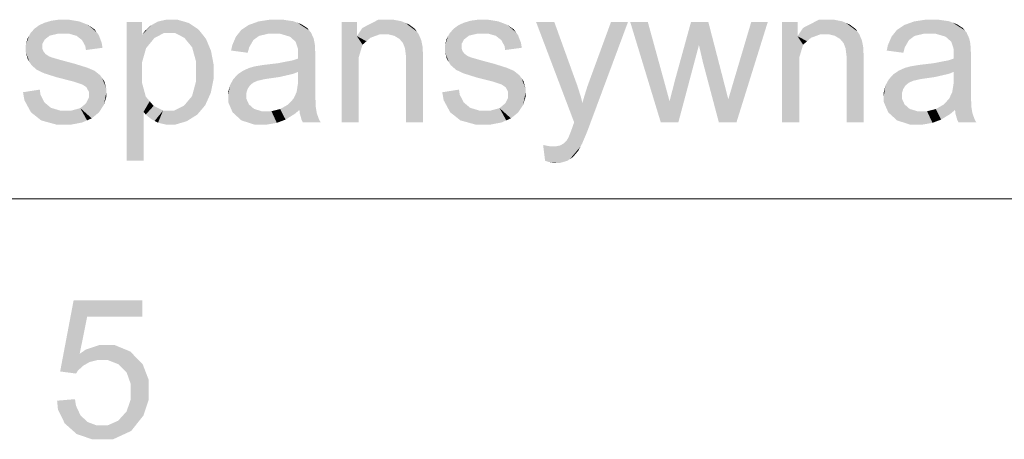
# Model space of a CAD drawing. Header units: millimetres. Extents: x 1814 to 94182, y 11562 to 49454.
# Tile 122 of 256: x 12396 to 12451, y 25751 to 25774. Entities that reach past the tile are written whole.
import ezdxf

# ---------------------------------------------------------------- set-up
doc = ezdxf.new("R2010")
doc.units = ezdxf.units.MM
doc.linetypes.add('XKITLINE00', pattern=[0])
doc.layers.add('LinkedObject', color=1, linetype='Continuous', lineweight=0)

msp = doc.modelspace()

# ---------------------------------------------------------------- hatches: boundary and pattern name
at = {"layer": 'LinkedObject'}
for points in [[(12398.259, 25773.979), (12398.629, 25773.258), (12398.068, 25773.922)], [(12398.667, 25774.035), (12398.629, 25773.258), (12398.259, 25773.979)], [(12398.885, 25774.035), (12398.629, 25773.258), (12398.667, 25774.035)], [(12398.629, 25773.258), (12398.885, 25774.035), (12398.955, 25773.258)], [(12398.885, 25774.035), (12399.231, 25773.258), (12398.955, 25773.258)], [(12399.79, 25773.941), (12398.885, 25774.035), (12399.214, 25774.035)], [(12400.038, 25773.846), (12398.885, 25774.035), (12399.79, 25773.941)], [(12399.657, 25773.137), (12398.885, 25774.035), (12400.038, 25773.846)], [(12399.231, 25773.258), (12398.885, 25774.035), (12399.657, 25773.137)], [(12404.633, 25774.035), (12404.813, 25773.296), (12404.17, 25773.929)], [(12404.906, 25774.035), (12404.813, 25773.296), (12404.633, 25774.035)], [(12404.906, 25774.035), (12405.116, 25773.296), (12404.813, 25773.296)], [(12405.891, 25773.851), (12404.906, 25774.035), (12405.262, 25774.035)], [(12406.164, 25773.668), (12404.906, 25774.035), (12405.891, 25773.851)], [(12405.639, 25773.031), (12404.906, 25774.035), (12406.164, 25773.668)], [(12405.116, 25773.296), (12404.906, 25774.035), (12405.639, 25773.031)], [(12410.398, 25774.035), (12409.492, 25773.838), (12409.766, 25773.937)], [(12410.286, 25773.25), (12409.492, 25773.838), (12410.398, 25774.035)], [(12410.286, 25773.25), (12410.398, 25774.035), (12410.619, 25773.25)], [(12410.619, 25773.25), (12410.398, 25774.035), (12410.976, 25773.25)], [(12410.758, 25774.035), (12410.976, 25773.25), (12410.398, 25774.035)], [(12411.695, 25773.951), (12410.758, 25774.035), (12411.115, 25774.035)], [(12411.919, 25773.867), (12410.758, 25774.035), (12411.695, 25773.951)], [(12411.513, 25773.09), (12410.758, 25774.035), (12411.919, 25773.867)], [(12410.976, 25773.25), (12410.758, 25774.035), (12411.513, 25773.09)], [(12416.426, 25774.035), (12415.234, 25773.119), (12415.541, 25773.577)], [(12417.005, 25774.035), (12415.234, 25773.119), (12416.426, 25774.035)], [(12416.502, 25773.219), (12415.234, 25773.119), (12417.005, 25774.035)], [(12416.502, 25773.219), (12417.005, 25774.035), (12416.803, 25773.219)], [(12416.803, 25773.219), (12417.005, 25774.035), (12416.991, 25773.219)], [(12417.005, 25774.035), (12417.32, 25773.134), (12416.991, 25773.219)], [(12417.257, 25774.035), (12417.32, 25773.134), (12417.005, 25774.035)], [(12417.719, 25773.945), (12417.32, 25773.134), (12417.257, 25774.035)], [(12421.559, 25773.979), (12421.93, 25773.258), (12421.369, 25773.922)], [(12421.967, 25774.035), (12421.93, 25773.258), (12421.559, 25773.979)], [(12422.185, 25774.035), (12421.93, 25773.258), (12421.967, 25774.035)], [(12421.93, 25773.258), (12422.185, 25774.035), (12422.255, 25773.258)], [(12422.185, 25774.035), (12422.531, 25773.258), (12422.255, 25773.258)], [(12423.09, 25773.941), (12422.185, 25774.035), (12422.514, 25774.035)], [(12423.339, 25773.846), (12422.185, 25774.035), (12423.09, 25773.941)], [(12422.957, 25773.137), (12422.185, 25774.035), (12423.339, 25773.846)], [(12422.531, 25773.258), (12422.185, 25774.035), (12422.957, 25773.137)], [(12440.912, 25774.035), (12439.72, 25773.119), (12440.027, 25773.577)], [(12441.491, 25774.035), (12439.72, 25773.119), (12440.912, 25774.035)], [(12440.988, 25773.219), (12439.72, 25773.119), (12441.491, 25774.035)], [(12440.988, 25773.219), (12441.491, 25774.035), (12441.289, 25773.219)], [(12441.289, 25773.219), (12441.491, 25774.035), (12441.477, 25773.219)], [(12441.491, 25774.035), (12441.806, 25773.134), (12441.477, 25773.219)], [(12441.743, 25774.035), (12441.806, 25773.134), (12441.491, 25774.035)], [(12442.205, 25773.945), (12441.806, 25773.134), (12441.743, 25774.035)], [(12446.835, 25774.035), (12445.929, 25773.838), (12446.202, 25773.937)], [(12446.723, 25773.25), (12445.929, 25773.838), (12446.835, 25774.035)], [(12446.723, 25773.25), (12446.835, 25774.035), (12447.056, 25773.25)], [(12447.056, 25773.25), (12446.835, 25774.035), (12447.412, 25773.25)], [(12447.194, 25774.035), (12447.412, 25773.25), (12446.835, 25774.035)], [(12448.132, 25773.951), (12447.194, 25774.035), (12447.552, 25774.035)], [(12448.355, 25773.867), (12447.194, 25774.035), (12448.132, 25773.951)], [(12447.95, 25773.09), (12447.194, 25774.035), (12448.355, 25773.867)], [(12447.412, 25773.25), (12447.194, 25774.035), (12447.95, 25773.09)], [(12397.32, 25773.542), (12397.887, 25772.935), (12397.087, 25773.278)], [(12397.467, 25773.647), (12397.887, 25772.935), (12397.32, 25773.542)], [(12397.577, 25773.728), (12398.165, 25773.15), (12397.467, 25773.647)], [(12397.467, 25773.647), (12398.165, 25773.15), (12398.026, 25773.042)], [(12397.887, 25772.935), (12397.467, 25773.647), (12398.026, 25773.042)], [(12397.878, 25773.866), (12398.165, 25773.15), (12397.577, 25773.728)], [(12398.068, 25773.922), (12398.165, 25773.15), (12397.878, 25773.866)], [(12398.068, 25773.922), (12398.629, 25773.258), (12398.165, 25773.15)], [(12400.038, 25773.846), (12399.808, 25773.017), (12399.657, 25773.137)], [(12400.287, 25773.752), (12399.808, 25773.017), (12400.038, 25773.846)], [(12399.808, 25773.017), (12400.287, 25773.752), (12399.959, 25772.897)], [(12399.959, 25772.897), (12400.287, 25773.752), (12400.771, 25773.335)], [(12400.771, 25773.335), (12400.287, 25773.752), (12400.653, 25773.496)], [(12403.284, 25770.552), (12402.429, 25766.197), (12402.429, 25773.912)], [(12403.284, 25770.552), (12402.429, 25773.912), (12403.284, 25771.09)], [(12402.429, 25773.912), (12403.284, 25771.628), (12403.284, 25771.09)], [(12403.515, 25772.449), (12402.429, 25773.912), (12403.291, 25773.186)], [(12403.284, 25771.628), (12402.429, 25773.912), (12403.515, 25772.449)], [(12403.291, 25773.186), (12402.429, 25773.912), (12403.291, 25773.912)], [(12403.978, 25773.823), (12403.291, 25773.186), (12403.787, 25773.717)], [(12404.512, 25773.296), (12403.291, 25773.186), (12403.978, 25773.823)], [(12403.787, 25773.717), (12403.291, 25773.186), (12403.444, 25773.398)], [(12404.17, 25773.929), (12404.813, 25773.296), (12403.978, 25773.823)], [(12403.978, 25773.823), (12404.813, 25773.296), (12404.512, 25773.296)], [(12406.164, 25773.668), (12405.857, 25772.766), (12405.639, 25773.031)], [(12406.437, 25773.484), (12405.857, 25772.766), (12406.164, 25773.668)], [(12405.857, 25772.766), (12406.437, 25773.484), (12406.076, 25772.5)], [(12406.076, 25772.5), (12406.437, 25773.484), (12406.987, 25772.63)], [(12406.987, 25772.63), (12406.437, 25773.484), (12406.848, 25772.965)], [(12408.802, 25773.459), (12409.795, 25773.134), (12408.657, 25773.276)], [(12409.219, 25773.74), (12409.795, 25773.134), (12408.802, 25773.459)], [(12409.492, 25773.838), (12409.795, 25773.134), (12409.219, 25773.74)], [(12409.795, 25773.134), (12409.492, 25773.838), (12410.286, 25773.25)], [(12411.513, 25773.09), (12411.919, 25773.867), (12411.694, 25772.93)], [(12411.694, 25772.93), (12411.919, 25773.867), (12411.828, 25772.812)], [(12411.919, 25773.867), (12411.962, 25772.406), (12411.828, 25772.812)], [(12412.575, 25773.444), (12411.962, 25772.406), (12411.919, 25773.867)], [(12412.47, 25773.572), (12411.919, 25773.867), (12412.142, 25773.783)], [(12412.575, 25773.444), (12411.919, 25773.867), (12412.47, 25773.572)], [(12412.68, 25773.317), (12411.962, 25772.406), (12412.575, 25773.444)], [(12414.379, 25773.912), (12415.327, 25771.379), (12414.379, 25768.33)], [(12415.327, 25771.379), (12414.379, 25773.912), (12415.327, 25771.915)], [(12415.545, 25772.643), (12414.379, 25773.912), (12415.234, 25773.119)], [(12415.327, 25771.915), (12414.379, 25773.912), (12415.545, 25772.643)], [(12415.234, 25773.119), (12414.379, 25773.912), (12415.234, 25773.912)], [(12417.93, 25773.854), (12417.32, 25773.134), (12417.719, 25773.945)], [(12417.32, 25773.134), (12417.93, 25773.854), (12417.46, 25773.048)], [(12417.93, 25773.854), (12417.6, 25772.963), (12417.46, 25773.048)], [(12417.6, 25772.963), (12417.93, 25773.854), (12417.795, 25772.734)], [(12417.795, 25772.734), (12417.93, 25773.854), (12418.561, 25773.378)], [(12418.457, 25773.526), (12417.93, 25773.854), (12418.141, 25773.763)], [(12418.561, 25773.378), (12417.93, 25773.854), (12418.457, 25773.526)], [(12420.62, 25773.542), (12421.187, 25772.935), (12420.387, 25773.278)], [(12420.767, 25773.647), (12421.187, 25772.935), (12420.62, 25773.542)], [(12420.877, 25773.728), (12421.465, 25773.15), (12420.767, 25773.647)], [(12420.767, 25773.647), (12421.465, 25773.15), (12421.326, 25773.042)], [(12421.187, 25772.935), (12420.767, 25773.647), (12421.326, 25773.042)], [(12421.178, 25773.866), (12421.465, 25773.15), (12420.877, 25773.728)], [(12421.369, 25773.922), (12421.465, 25773.15), (12421.178, 25773.866)], [(12421.369, 25773.922), (12421.93, 25773.258), (12421.465, 25773.15)], [(12423.339, 25773.846), (12423.108, 25773.017), (12422.957, 25773.137)], [(12423.587, 25773.752), (12423.108, 25773.017), (12423.339, 25773.846)], [(12423.108, 25773.017), (12423.587, 25773.752), (12423.259, 25772.897)], [(12423.259, 25772.897), (12423.587, 25773.752), (12424.072, 25773.335)], [(12424.072, 25773.335), (12423.587, 25773.752), (12423.953, 25773.496)], [(12426.202, 25773.912), (12427.308, 25768.324), (12425.19, 25773.912)], [(12427.365, 25770.691), (12427.308, 25768.324), (12426.202, 25773.912)], [(12430.301, 25773.912), (12428.163, 25770.655), (12429.356, 25773.912)], [(12428.188, 25768.231), (12428.163, 25770.655), (12430.301, 25773.912)], [(12431.399, 25773.912), (12432.12, 25768.33), (12430.422, 25773.912)], [(12432.286, 25770.685), (12432.12, 25768.33), (12431.399, 25773.912)], [(12433.803, 25773.912), (12434.242, 25772.624), (12432.902, 25770.641)], [(12434.763, 25773.912), (12434.242, 25772.624), (12433.803, 25773.912)], [(12434.242, 25772.624), (12434.763, 25773.912), (12434.463, 25771.668)], [(12434.463, 25771.668), (12434.763, 25773.912), (12435.601, 25770.67)], [(12438.069, 25773.912), (12436.192, 25770.683), (12437.15, 25773.912)], [(12436.329, 25768.33), (12436.192, 25770.683), (12438.069, 25773.912)], [(12438.865, 25773.912), (12439.813, 25771.379), (12438.865, 25768.33)], [(12439.813, 25771.379), (12438.865, 25773.912), (12439.813, 25771.915)], [(12440.031, 25772.643), (12438.865, 25773.912), (12439.72, 25773.119)], [(12439.813, 25771.915), (12438.865, 25773.912), (12440.031, 25772.643)], [(12439.72, 25773.119), (12438.865, 25773.912), (12439.72, 25773.912)], [(12442.416, 25773.854), (12441.806, 25773.134), (12442.205, 25773.945)], [(12441.806, 25773.134), (12442.416, 25773.854), (12441.946, 25773.048)], [(12442.416, 25773.854), (12442.086, 25772.963), (12441.946, 25773.048)], [(12442.086, 25772.963), (12442.416, 25773.854), (12442.281, 25772.734)], [(12442.281, 25772.734), (12442.416, 25773.854), (12443.047, 25773.378)], [(12442.943, 25773.526), (12442.416, 25773.854), (12442.627, 25773.763)], [(12443.047, 25773.378), (12442.416, 25773.854), (12442.943, 25773.526)], [(12445.238, 25773.459), (12446.231, 25773.134), (12445.094, 25773.276)], [(12445.656, 25773.74), (12446.231, 25773.134), (12445.238, 25773.459)], [(12445.929, 25773.838), (12446.231, 25773.134), (12445.656, 25773.74)], [(12446.231, 25773.134), (12445.929, 25773.838), (12446.723, 25773.25)], [(12447.95, 25773.09), (12448.355, 25773.867), (12448.131, 25772.93)], [(12448.131, 25772.93), (12448.355, 25773.867), (12448.264, 25772.812)], [(12448.355, 25773.867), (12448.398, 25772.406), (12448.264, 25772.812)], [(12449.012, 25773.444), (12448.398, 25772.406), (12448.355, 25773.867)], [(12448.907, 25773.572), (12448.355, 25773.867), (12448.578, 25773.783)], [(12449.012, 25773.444), (12448.355, 25773.867), (12448.907, 25773.572)], [(12449.117, 25773.317), (12448.398, 25772.406), (12449.012, 25773.444)], [(12397.002, 25773.119), (12396.831, 25772.615), (12396.917, 25772.96)], [(12397.747, 25772.683), (12396.831, 25772.615), (12397.002, 25773.119)], [(12397.087, 25773.278), (12397.887, 25772.935), (12397.002, 25773.119)], [(12397.002, 25773.119), (12397.887, 25772.935), (12397.747, 25772.683)], [(12400.771, 25773.335), (12400.141, 25772.563), (12399.959, 25772.897)], [(12400.89, 25773.174), (12400.141, 25772.563), (12400.771, 25773.335)], [(12401.052, 25772.742), (12400.141, 25772.563), (12400.89, 25773.174)], [(12403.979, 25773.014), (12403.291, 25773.186), (12404.512, 25773.296)], [(12403.291, 25773.186), (12403.979, 25773.014), (12403.747, 25772.731)], [(12403.515, 25772.449), (12403.291, 25773.186), (12403.747, 25772.731)], [(12408.657, 25773.276), (12408.243, 25772.318), (12408.513, 25773.094)], [(12409.477, 25772.901), (12408.243, 25772.318), (12408.657, 25773.276)], [(12408.513, 25773.094), (12408.243, 25772.318), (12408.306, 25772.615)], [(12409.243, 25772.49), (12408.243, 25772.318), (12409.477, 25772.901)], [(12409.477, 25772.901), (12408.657, 25773.276), (12409.636, 25773.017)], [(12409.636, 25773.017), (12408.657, 25773.276), (12409.795, 25773.134)], [(12412.827, 25772.995), (12411.962, 25772.406), (12412.68, 25773.317)], [(12412.869, 25772.801), (12411.962, 25772.406), (12412.827, 25772.995)], [(12415.982, 25773.027), (12415.234, 25773.119), (12416.502, 25773.219)], [(12415.234, 25773.119), (12415.764, 25772.835), (12415.545, 25772.643)], [(12415.764, 25772.835), (12415.234, 25773.119), (12415.982, 25773.027)], [(12418.561, 25773.378), (12417.85, 25772.591), (12417.795, 25772.734)], [(12418.666, 25773.231), (12417.85, 25772.591), (12418.561, 25773.378)], [(12418.813, 25772.882), (12417.85, 25772.591), (12418.666, 25773.231)], [(12417.85, 25772.591), (12418.813, 25772.882), (12417.905, 25772.447)], [(12417.905, 25772.447), (12418.813, 25772.882), (12418.855, 25772.68)], [(12420.302, 25773.119), (12420.131, 25772.615), (12420.217, 25772.96)], [(12421.048, 25772.683), (12420.131, 25772.615), (12420.302, 25773.119)], [(12420.387, 25773.278), (12421.187, 25772.935), (12420.302, 25773.119)], [(12420.302, 25773.119), (12421.187, 25772.935), (12421.048, 25772.683)], [(12424.072, 25773.335), (12423.442, 25772.563), (12423.259, 25772.897)], [(12424.19, 25773.174), (12423.442, 25772.563), (12424.072, 25773.335)], [(12424.353, 25772.742), (12423.442, 25772.563), (12424.19, 25773.174)], [(12440.468, 25773.027), (12439.72, 25773.119), (12440.988, 25773.219)], [(12439.72, 25773.119), (12440.25, 25772.835), (12440.031, 25772.643)], [(12440.25, 25772.835), (12439.72, 25773.119), (12440.468, 25773.027)], [(12443.047, 25773.378), (12442.336, 25772.591), (12442.281, 25772.734)], [(12443.152, 25773.231), (12442.336, 25772.591), (12443.047, 25773.378)], [(12443.299, 25772.882), (12442.336, 25772.591), (12443.152, 25773.231)], [(12442.336, 25772.591), (12443.299, 25772.882), (12442.391, 25772.447)], [(12442.391, 25772.447), (12443.299, 25772.882), (12443.341, 25772.68)], [(12445.094, 25773.276), (12444.679, 25772.318), (12444.949, 25773.094)], [(12445.914, 25772.901), (12444.679, 25772.318), (12445.094, 25773.276)], [(12444.949, 25773.094), (12444.679, 25772.318), (12444.742, 25772.615)], [(12445.679, 25772.49), (12444.679, 25772.318), (12445.914, 25772.901)], [(12445.914, 25772.901), (12445.094, 25773.276), (12446.072, 25773.017)], [(12446.072, 25773.017), (12445.094, 25773.276), (12446.231, 25773.134)], [(12449.264, 25772.995), (12448.398, 25772.406), (12449.117, 25773.317)], [(12449.306, 25772.801), (12448.398, 25772.406), (12449.264, 25772.995)], [(12397.747, 25772.538), (12396.831, 25772.615), (12397.747, 25772.683)], [(12396.831, 25772.615), (12397.747, 25772.538), (12396.831, 25772.428)], [(12396.831, 25772.428), (12397.747, 25772.538), (12397.747, 25772.447)], [(12397.747, 25772.447), (12397.039, 25771.68), (12396.831, 25772.428)], [(12396.831, 25772.428), (12397.039, 25771.68), (12396.831, 25772.223)], [(12397.805, 25772.281), (12397.039, 25771.68), (12397.747, 25772.447)], [(12401.097, 25772.472), (12400.141, 25772.563), (12401.052, 25772.742)], [(12400.141, 25772.563), (12401.097, 25772.472), (12400.173, 25772.349)], [(12406.987, 25772.63), (12406.294, 25771.702), (12406.076, 25772.5)], [(12407.126, 25772.296), (12406.294, 25771.702), (12406.987, 25772.63)], [(12408.243, 25772.318), (12409.243, 25772.49), (12409.167, 25772.195)], [(12411.959, 25771.968), (12412.893, 25772.68), (12411.956, 25771.872)], [(12411.956, 25771.872), (12412.893, 25772.68), (12411.962, 25771.132)], [(12411.962, 25772.092), (12412.893, 25772.68), (12411.959, 25771.968)], [(12411.962, 25772.406), (12412.869, 25772.801), (12412.893, 25772.68)], [(12411.962, 25772.406), (12412.893, 25772.68), (12411.962, 25772.118)], [(12411.962, 25772.118), (12412.893, 25772.68), (12411.962, 25772.092)], [(12412.916, 25772.244), (12411.962, 25771.132), (12412.893, 25772.68)], [(12418.855, 25772.68), (12417.96, 25772.015), (12417.905, 25772.447)], [(12418.881, 25772.548), (12417.96, 25772.015), (12418.855, 25772.68)], [(12418.907, 25772.089), (12417.96, 25772.015), (12418.881, 25772.548)], [(12421.048, 25772.538), (12420.131, 25772.615), (12421.048, 25772.683)], [(12420.131, 25772.615), (12421.048, 25772.538), (12420.131, 25772.428)], [(12420.131, 25772.428), (12421.048, 25772.538), (12421.048, 25772.447)], [(12421.048, 25772.447), (12420.339, 25771.68), (12420.131, 25772.428)], [(12420.131, 25772.428), (12420.339, 25771.68), (12420.131, 25772.223)], [(12421.105, 25772.281), (12420.339, 25771.68), (12421.048, 25772.447)], [(12424.397, 25772.472), (12423.442, 25772.563), (12424.353, 25772.742)], [(12423.442, 25772.563), (12424.397, 25772.472), (12423.473, 25772.349)], [(12432.902, 25770.641), (12434.242, 25772.624), (12433.099, 25768.33)], [(12443.341, 25772.68), (12442.446, 25772.015), (12442.391, 25772.447)], [(12443.367, 25772.548), (12442.446, 25772.015), (12443.341, 25772.68)], [(12443.393, 25772.089), (12442.446, 25772.015), (12443.367, 25772.548)], [(12444.679, 25772.318), (12445.679, 25772.49), (12445.603, 25772.195)], [(12448.395, 25771.968), (12449.329, 25772.68), (12448.393, 25771.872)], [(12448.393, 25771.872), (12449.329, 25772.68), (12448.398, 25771.132)], [(12448.398, 25772.092), (12449.329, 25772.68), (12448.395, 25771.968)], [(12448.398, 25772.406), (12449.306, 25772.801), (12449.329, 25772.68)], [(12448.398, 25772.406), (12449.329, 25772.68), (12448.398, 25772.118)], [(12448.398, 25772.118), (12449.329, 25772.68), (12448.398, 25772.092)], [(12449.353, 25772.244), (12448.398, 25771.132), (12449.329, 25772.68)], [(12396.831, 25772.223), (12397.039, 25771.68), (12396.935, 25771.849)], [(12397.039, 25771.68), (12397.805, 25772.281), (12397.863, 25772.208)], [(12397.921, 25772.132), (12397.039, 25771.68), (12397.863, 25772.208)], [(12397.039, 25771.68), (12397.921, 25772.132), (12397.143, 25771.511)], [(12397.143, 25771.511), (12397.921, 25772.132), (12397.448, 25771.245)], [(12397.448, 25771.245), (12397.921, 25772.132), (12397.649, 25771.149)], [(12397.649, 25771.149), (12397.921, 25772.132), (12398.102, 25772.006)], [(12398.102, 25772.006), (12397.851, 25771.054), (12397.649, 25771.149)], [(12398.225, 25771.956), (12397.851, 25771.054), (12398.102, 25772.006)], [(12398.296, 25771.93), (12397.851, 25771.054), (12398.225, 25771.956)], [(12397.851, 25771.054), (12398.296, 25771.93), (12398.572, 25770.826)], [(12398.572, 25770.826), (12398.296, 25771.93), (12398.713, 25771.809)], [(12399.06, 25771.714), (12398.572, 25770.826), (12398.713, 25771.809)], [(12407.265, 25771.562), (12406.294, 25771.702), (12407.126, 25772.296)], [(12411.956, 25771.872), (12411.962, 25771.132), (12411.686, 25771.777)], [(12412.916, 25771.929), (12411.956, 25770.785), (12411.962, 25771.132)], [(12412.916, 25770.668), (12411.956, 25770.785), (12412.916, 25771.929)], [(12412.916, 25771.929), (12411.962, 25771.132), (12412.916, 25772.244)], [(12418.907, 25772.089), (12417.96, 25771.726), (12417.96, 25772.015)], [(12418.907, 25771.76), (12417.96, 25771.726), (12418.907, 25772.089)], [(12420.131, 25772.223), (12420.339, 25771.68), (12420.235, 25771.849)], [(12420.339, 25771.68), (12421.105, 25772.281), (12421.163, 25772.208)], [(12421.221, 25772.132), (12420.339, 25771.68), (12421.163, 25772.208)], [(12420.339, 25771.68), (12421.221, 25772.132), (12420.443, 25771.511)], [(12420.443, 25771.511), (12421.221, 25772.132), (12420.748, 25771.245)], [(12420.748, 25771.245), (12421.221, 25772.132), (12420.95, 25771.149)], [(12420.95, 25771.149), (12421.221, 25772.132), (12421.402, 25772.006)], [(12421.402, 25772.006), (12421.151, 25771.054), (12420.95, 25771.149)], [(12421.525, 25771.956), (12421.151, 25771.054), (12421.402, 25772.006)], [(12421.596, 25771.93), (12421.151, 25771.054), (12421.525, 25771.956)], [(12421.151, 25771.054), (12421.596, 25771.93), (12421.872, 25770.826)], [(12421.872, 25770.826), (12421.596, 25771.93), (12422.014, 25771.809)], [(12422.36, 25771.714), (12421.872, 25770.826), (12422.014, 25771.809)], [(12443.393, 25772.089), (12442.446, 25771.726), (12442.446, 25772.015)], [(12443.393, 25771.76), (12442.446, 25771.726), (12443.393, 25772.089)], [(12448.393, 25771.872), (12448.398, 25771.132), (12448.123, 25771.777)], [(12449.353, 25771.929), (12448.393, 25770.785), (12448.398, 25771.132)], [(12449.353, 25770.668), (12448.393, 25770.785), (12449.353, 25771.929)], [(12449.353, 25771.929), (12448.398, 25771.132), (12449.353, 25772.244)], [(12398.572, 25770.826), (12399.06, 25771.714), (12399.092, 25770.695)], [(12399.092, 25770.695), (12399.06, 25771.714), (12399.561, 25771.58)], [(12399.092, 25770.695), (12399.561, 25771.58), (12399.477, 25770.598)], [(12399.477, 25770.598), (12399.561, 25771.58), (12399.96, 25770.438)], [(12399.96, 25770.438), (12399.561, 25771.58), (12400.261, 25771.361)], [(12399.96, 25770.438), (12400.261, 25771.361), (12400.057, 25770.375)], [(12400.057, 25770.375), (12400.261, 25771.361), (12400.196, 25770.283)], [(12400.458, 25771.276), (12400.196, 25770.283), (12400.261, 25771.361)], [(12400.656, 25771.191), (12400.196, 25770.283), (12400.458, 25771.276)], [(12407.265, 25771.163), (12406.294, 25771.702), (12407.265, 25771.562)], [(12406.294, 25771.702), (12407.265, 25771.163), (12406.294, 25771.169)], [(12409.245, 25771.352), (12409.473, 25770.533), (12408.906, 25771.197)], [(12409.434, 25771.404), (12409.473, 25770.533), (12409.245, 25771.352)], [(12409.573, 25771.441), (12409.714, 25770.638), (12409.434, 25771.404)], [(12409.473, 25770.533), (12409.434, 25771.404), (12409.594, 25770.586)], [(12409.594, 25770.586), (12409.434, 25771.404), (12409.714, 25770.638)], [(12409.992, 25771.512), (12410.127, 25770.733), (12409.573, 25771.441)], [(12409.573, 25771.441), (12410.127, 25770.733), (12409.714, 25770.638)], [(12410.273, 25771.546), (12410.418, 25770.775), (12409.992, 25771.512)], [(12409.992, 25771.512), (12410.418, 25770.775), (12410.127, 25770.733)], [(12410.845, 25771.614), (12410.933, 25770.848), (12410.273, 25771.546)], [(12410.273, 25771.546), (12410.933, 25770.848), (12410.418, 25770.775)], [(12411.686, 25771.777), (12411.962, 25771.132), (12410.845, 25771.614)], [(12410.845, 25771.614), (12411.962, 25771.132), (12410.933, 25770.848)], [(12414.379, 25768.33), (12415.327, 25771.379), (12415.327, 25768.33)], [(12417.96, 25768.33), (12418.907, 25771.76), (12418.907, 25768.33)], [(12417.96, 25771.726), (12418.907, 25771.76), (12417.96, 25768.33)], [(12421.872, 25770.826), (12422.36, 25771.714), (12422.392, 25770.695)], [(12422.392, 25770.695), (12422.36, 25771.714), (12422.862, 25771.58)], [(12422.392, 25770.695), (12422.862, 25771.58), (12422.778, 25770.598)], [(12422.778, 25770.598), (12422.862, 25771.58), (12423.26, 25770.438)], [(12423.26, 25770.438), (12422.862, 25771.58), (12423.561, 25771.361)], [(12423.26, 25770.438), (12423.561, 25771.361), (12423.357, 25770.375)], [(12423.357, 25770.375), (12423.561, 25771.361), (12423.496, 25770.283)], [(12423.759, 25771.276), (12423.496, 25770.283), (12423.561, 25771.361)], [(12423.957, 25771.191), (12423.496, 25770.283), (12423.759, 25771.276)], [(12435.601, 25770.67), (12435.348, 25768.33), (12434.463, 25771.668)], [(12438.865, 25768.33), (12439.813, 25771.379), (12439.813, 25768.33)], [(12442.446, 25768.33), (12443.393, 25771.76), (12443.393, 25768.33)], [(12442.446, 25771.726), (12443.393, 25771.76), (12442.446, 25768.33)], [(12445.682, 25771.352), (12445.909, 25770.533), (12445.342, 25771.197)], [(12445.87, 25771.404), (12445.909, 25770.533), (12445.682, 25771.352)], [(12446.009, 25771.441), (12446.151, 25770.638), (12445.87, 25771.404)], [(12445.909, 25770.533), (12445.87, 25771.404), (12446.03, 25770.586)], [(12446.03, 25770.586), (12445.87, 25771.404), (12446.151, 25770.638)], [(12446.429, 25771.512), (12446.563, 25770.733), (12446.009, 25771.441)], [(12446.009, 25771.441), (12446.563, 25770.733), (12446.151, 25770.638)], [(12446.709, 25771.546), (12446.854, 25770.775), (12446.429, 25771.512)], [(12446.429, 25771.512), (12446.854, 25770.775), (12446.563, 25770.733)], [(12447.281, 25771.614), (12447.369, 25770.848), (12446.709, 25771.546)], [(12446.709, 25771.546), (12447.369, 25770.848), (12446.854, 25770.775)], [(12448.123, 25771.777), (12448.398, 25771.132), (12447.281, 25771.614)], [(12447.281, 25771.614), (12448.398, 25771.132), (12447.369, 25770.848)], [(12400.967, 25770.942), (12400.196, 25770.283), (12400.656, 25771.191)], [(12401.08, 25770.78), (12400.196, 25770.283), (12400.967, 25770.942)], [(12400.196, 25770.283), (12401.08, 25770.78), (12400.335, 25770.031)], [(12400.335, 25770.031), (12401.08, 25770.78), (12401.305, 25770.212)], [(12401.305, 25770.212), (12401.08, 25770.78), (12401.192, 25770.617)], [(12406.071, 25769.784), (12407.265, 25771.163), (12406.958, 25769.622)], [(12406.294, 25770.61), (12407.265, 25771.163), (12406.071, 25769.784)], [(12407.265, 25771.163), (12406.294, 25770.61), (12406.294, 25771.169)], [(12406.958, 25769.622), (12407.265, 25771.163), (12407.111, 25769.964)], [(12407.111, 25769.964), (12407.265, 25771.163), (12407.265, 25770.735)], [(12408.36, 25770.72), (12409.221, 25770.278), (12408.267, 25770.551)], [(12408.604, 25770.992), (12409.221, 25770.278), (12408.36, 25770.72)], [(12409.286, 25770.379), (12408.604, 25770.992), (12408.755, 25771.094)], [(12409.221, 25770.278), (12408.604, 25770.992), (12409.286, 25770.379)], [(12408.906, 25771.197), (12409.473, 25770.533), (12408.755, 25771.094)], [(12408.755, 25771.094), (12409.473, 25770.533), (12409.286, 25770.379)], [(12410.933, 25770.848), (12411.962, 25771.132), (12411.704, 25771.027)], [(12412.916, 25770.668), (12411.956, 25770.473), (12411.956, 25770.785)], [(12424.267, 25770.942), (12423.496, 25770.283), (12423.957, 25771.191)], [(12424.38, 25770.78), (12423.496, 25770.283), (12424.267, 25770.942)], [(12423.496, 25770.283), (12424.38, 25770.78), (12423.635, 25770.031)], [(12423.635, 25770.031), (12424.38, 25770.78), (12424.605, 25770.212)], [(12424.605, 25770.212), (12424.38, 25770.78), (12424.492, 25770.617)], [(12427.478, 25770.385), (12427.308, 25768.324), (12427.365, 25770.691)], [(12444.797, 25770.72), (12445.657, 25770.278), (12444.703, 25770.551)], [(12445.04, 25770.992), (12445.657, 25770.278), (12444.797, 25770.72)], [(12445.723, 25770.379), (12445.04, 25770.992), (12445.191, 25771.094)], [(12445.657, 25770.278), (12445.04, 25770.992), (12445.723, 25770.379)], [(12445.342, 25771.197), (12445.909, 25770.533), (12445.191, 25771.094)], [(12445.191, 25771.094), (12445.909, 25770.533), (12445.723, 25770.379)], [(12447.369, 25770.848), (12448.398, 25771.132), (12448.141, 25771.027)], [(12449.353, 25770.668), (12448.393, 25770.473), (12448.393, 25770.785)], [(12397.648, 25769.865), (12396.677, 25770), (12397.609, 25770.147)], [(12400.335, 25770.031), (12401.305, 25770.212), (12400.335, 25769.871)], [(12400.335, 25769.871), (12401.305, 25770.212), (12400.335, 25769.693)], [(12401.305, 25769.971), (12400.335, 25769.693), (12401.305, 25770.212)], [(12402.429, 25766.197), (12403.284, 25770.552), (12403.376, 25768.911)], [(12403.376, 25768.911), (12403.284, 25770.552), (12403.501, 25769.756)], [(12408.267, 25770.551), (12408.081, 25769.803), (12408.174, 25770.382)], [(12409.155, 25770.177), (12408.081, 25769.803), (12408.267, 25770.551)], [(12408.174, 25770.382), (12408.081, 25769.803), (12408.081, 25770.007)], [(12409.09, 25769.952), (12408.081, 25769.803), (12409.155, 25770.177)], [(12408.267, 25770.551), (12409.221, 25770.278), (12409.155, 25770.177)], [(12411.88, 25770), (12412.916, 25770.668), (12412.916, 25770.009)], [(12411.956, 25770.473), (12412.916, 25770.668), (12411.88, 25770)], [(12420.948, 25769.865), (12419.977, 25770), (12420.909, 25770.147)], [(12423.635, 25770.031), (12424.605, 25770.212), (12423.635, 25769.871)], [(12423.635, 25769.871), (12424.605, 25770.212), (12423.635, 25769.693)], [(12424.605, 25769.971), (12423.635, 25769.693), (12424.605, 25770.212)], [(12427.681, 25769.74), (12427.308, 25768.324), (12427.478, 25770.385)], [(12428.05, 25770.346), (12428.188, 25768.231), (12427.853, 25769.719)], [(12428.163, 25770.655), (12428.188, 25768.231), (12428.05, 25770.346)], [(12432.612, 25769.491), (12432.12, 25768.33), (12432.286, 25770.685)], [(12432.902, 25770.641), (12433.099, 25768.33), (12432.767, 25770.111)], [(12435.874, 25769.607), (12435.348, 25768.33), (12435.601, 25770.67)], [(12436.192, 25770.683), (12436.329, 25768.33), (12435.874, 25769.607)], [(12444.703, 25770.551), (12444.517, 25769.803), (12444.61, 25770.382)], [(12445.592, 25770.177), (12444.517, 25769.803), (12444.703, 25770.551)], [(12444.61, 25770.382), (12444.517, 25769.803), (12444.517, 25770.007)], [(12445.526, 25769.952), (12444.517, 25769.803), (12445.592, 25770.177)], [(12444.703, 25770.551), (12445.657, 25770.278), (12445.592, 25770.177)], [(12448.317, 25770), (12449.353, 25770.668), (12449.353, 25770.009)], [(12448.393, 25770.473), (12449.353, 25770.668), (12448.317, 25770)], [(12396.677, 25770), (12397.404, 25768.659), (12396.756, 25769.556)], [(12397.648, 25769.865), (12397.404, 25768.659), (12396.677, 25770)], [(12397.868, 25769.434), (12397.404, 25768.659), (12397.648, 25769.865)], [(12400.177, 25769.382), (12401.305, 25769.971), (12401.029, 25769.081)], [(12400.335, 25769.693), (12401.305, 25769.971), (12400.177, 25769.382)], [(12401.029, 25769.081), (12401.305, 25769.971), (12401.167, 25769.289)], [(12401.167, 25769.289), (12401.305, 25769.971), (12401.305, 25769.735)], [(12403.718, 25769.499), (12403.376, 25768.911), (12403.501, 25769.756)], [(12406.958, 25769.622), (12405.847, 25769.517), (12406.071, 25769.784)], [(12406.805, 25769.279), (12405.847, 25769.517), (12406.958, 25769.622)], [(12408.081, 25769.803), (12409.09, 25769.952), (12409.09, 25769.829)], [(12409.09, 25769.639), (12408.081, 25769.803), (12409.09, 25769.829)], [(12408.081, 25769.803), (12409.09, 25769.639), (12408.081, 25769.453)], [(12408.081, 25769.453), (12409.09, 25769.639), (12408.327, 25768.88)], [(12408.327, 25768.88), (12409.09, 25769.639), (12408.574, 25768.655)], [(12408.574, 25768.655), (12409.09, 25769.639), (12409.232, 25769.324)], [(12411.393, 25769.304), (12412.916, 25770.009), (12412.947, 25769.175)], [(12411.705, 25769.632), (12412.916, 25770.009), (12411.393, 25769.304)], [(12411.804, 25769.839), (12412.916, 25770.009), (12411.705, 25769.632)], [(12412.916, 25770.009), (12411.804, 25769.839), (12411.88, 25770)], [(12419.977, 25770), (12420.704, 25768.659), (12420.056, 25769.556)], [(12420.948, 25769.865), (12420.704, 25768.659), (12419.977, 25770)], [(12421.168, 25769.434), (12420.704, 25768.659), (12420.948, 25769.865)], [(12423.477, 25769.382), (12424.605, 25769.971), (12424.33, 25769.081)], [(12423.635, 25769.693), (12424.605, 25769.971), (12423.477, 25769.382)], [(12424.33, 25769.081), (12424.605, 25769.971), (12424.467, 25769.289)], [(12424.467, 25769.289), (12424.605, 25769.971), (12424.605, 25769.735)], [(12427.77, 25769.402), (12427.308, 25768.324), (12427.681, 25769.74)], [(12427.853, 25769.719), (12428.188, 25768.231), (12427.77, 25769.402)], [(12432.767, 25770.111), (12433.099, 25768.33), (12432.622, 25769.536)], [(12435.348, 25768.33), (12435.874, 25769.607), (12436.329, 25768.33)], [(12444.517, 25769.803), (12445.526, 25769.952), (12445.526, 25769.829)], [(12445.526, 25769.639), (12444.517, 25769.803), (12445.526, 25769.829)], [(12444.517, 25769.803), (12445.526, 25769.639), (12444.517, 25769.453)], [(12444.517, 25769.453), (12445.526, 25769.639), (12444.764, 25768.88)], [(12444.764, 25768.88), (12445.526, 25769.639), (12445.01, 25768.655)], [(12445.01, 25768.655), (12445.526, 25769.639), (12445.669, 25769.324)], [(12447.829, 25769.304), (12449.353, 25770.009), (12449.383, 25769.175)], [(12448.141, 25769.632), (12449.353, 25770.009), (12447.829, 25769.304)], [(12448.241, 25769.839), (12449.353, 25770.009), (12448.141, 25769.632)], [(12449.353, 25770.009), (12448.241, 25769.839), (12448.317, 25770)], [(12396.756, 25769.556), (12397.404, 25768.659), (12397.119, 25768.885)], [(12397.404, 25768.659), (12397.868, 25769.434), (12397.689, 25768.433)], [(12398.047, 25769.284), (12397.689, 25768.433), (12397.868, 25769.434)], [(12398.227, 25769.134), (12397.689, 25768.433), (12398.047, 25769.284)], [(12398.227, 25769.134), (12399.059, 25768.206), (12397.689, 25768.433)], [(12398.73, 25768.984), (12399.059, 25768.206), (12398.227, 25769.134)], [(12399.862, 25769.117), (12400.235, 25768.435), (12399.379, 25768.984)], [(12400.02, 25769.249), (12401.029, 25769.081), (12399.862, 25769.117)], [(12400.892, 25768.872), (12399.862, 25769.117), (12401.029, 25769.081)], [(12400.494, 25768.549), (12399.862, 25769.117), (12400.892, 25768.872)], [(12400.235, 25768.435), (12399.862, 25769.117), (12400.494, 25768.549)], [(12400.177, 25769.382), (12401.029, 25769.081), (12400.02, 25769.249)], [(12403.936, 25769.241), (12403.376, 25768.911), (12403.718, 25769.499)], [(12403.376, 25768.911), (12403.936, 25769.241), (12403.497, 25768.758)], [(12403.497, 25768.758), (12403.936, 25769.241), (12403.805, 25768.506)], [(12403.805, 25768.506), (12403.936, 25769.241), (12403.992, 25768.406)], [(12403.992, 25768.406), (12403.936, 25769.241), (12404.462, 25768.984)], [(12406.067, 25768.571), (12405.085, 25768.984), (12405.623, 25769.251)], [(12405.847, 25769.517), (12406.359, 25768.754), (12405.623, 25769.251)], [(12405.623, 25769.251), (12406.359, 25768.754), (12406.067, 25768.571)], [(12406.359, 25768.754), (12405.847, 25769.517), (12406.805, 25769.279)], [(12409.232, 25769.324), (12408.82, 25768.431), (12408.574, 25768.655)], [(12409.375, 25769.198), (12408.82, 25768.431), (12409.232, 25769.324)], [(12409.518, 25769.072), (12408.82, 25768.431), (12409.375, 25769.198)], [(12408.82, 25768.431), (12409.518, 25769.072), (12409.526, 25768.206)], [(12409.985, 25768.206), (12409.518, 25769.072), (12409.936, 25768.946)], [(12409.526, 25768.206), (12409.518, 25769.072), (12409.985, 25768.206)], [(12411.026, 25768.389), (12410.484, 25768.946), (12410.969, 25769.065)], [(12412.039, 25769.015), (12410.969, 25769.065), (12411.181, 25769.185)], [(12411.775, 25768.793), (12410.969, 25769.065), (12412.039, 25769.015)], [(12411.268, 25768.48), (12410.969, 25769.065), (12411.775, 25768.793)], [(12411.026, 25768.389), (12410.969, 25769.065), (12411.268, 25768.48)], [(12411.393, 25769.304), (12412.947, 25769.175), (12411.181, 25769.185)], [(12412.947, 25769.175), (12412.039, 25769.015), (12411.181, 25769.185)], [(12412.039, 25769.015), (12412.947, 25769.175), (12412.06, 25768.819)], [(12412.06, 25768.819), (12412.947, 25769.175), (12412.977, 25769)], [(12420.056, 25769.556), (12420.704, 25768.659), (12420.419, 25768.885)], [(12420.704, 25768.659), (12421.168, 25769.434), (12420.989, 25768.433)], [(12421.348, 25769.284), (12420.989, 25768.433), (12421.168, 25769.434)], [(12421.528, 25769.134), (12420.989, 25768.433), (12421.348, 25769.284)], [(12421.528, 25769.134), (12422.359, 25768.206), (12420.989, 25768.433)], [(12422.03, 25768.984), (12422.359, 25768.206), (12421.528, 25769.134)], [(12423.162, 25769.117), (12423.535, 25768.435), (12422.679, 25768.984)], [(12423.32, 25769.249), (12424.33, 25769.081), (12423.162, 25769.117)], [(12424.192, 25768.872), (12423.162, 25769.117), (12424.33, 25769.081)], [(12423.794, 25768.549), (12423.162, 25769.117), (12424.192, 25768.872)], [(12423.535, 25768.435), (12423.162, 25769.117), (12423.794, 25768.549)], [(12423.477, 25769.382), (12424.33, 25769.081), (12423.32, 25769.249)], [(12427.77, 25769.402), (12428.188, 25768.231), (12427.308, 25768.324)], [(12432.12, 25768.33), (12432.612, 25769.491), (12433.099, 25768.33)], [(12432.622, 25769.536), (12433.099, 25768.33), (12432.612, 25769.491)], [(12445.669, 25769.324), (12445.257, 25768.431), (12445.01, 25768.655)], [(12445.812, 25769.198), (12445.257, 25768.431), (12445.669, 25769.324)], [(12445.954, 25769.072), (12445.257, 25768.431), (12445.812, 25769.198)], [(12445.257, 25768.431), (12445.954, 25769.072), (12445.962, 25768.206)], [(12446.421, 25768.206), (12445.954, 25769.072), (12446.372, 25768.946)], [(12445.962, 25768.206), (12445.954, 25769.072), (12446.421, 25768.206)], [(12447.462, 25768.389), (12446.92, 25768.946), (12447.405, 25769.065)], [(12448.475, 25769.015), (12447.405, 25769.065), (12447.617, 25769.185)], [(12448.211, 25768.793), (12447.405, 25769.065), (12448.475, 25769.015)], [(12447.705, 25768.48), (12447.405, 25769.065), (12448.211, 25768.793)], [(12447.462, 25768.389), (12447.405, 25769.065), (12447.705, 25768.48)], [(12447.829, 25769.304), (12449.383, 25769.175), (12447.617, 25769.185)], [(12449.383, 25769.175), (12448.475, 25769.015), (12447.617, 25769.185)], [(12448.475, 25769.015), (12449.383, 25769.175), (12448.497, 25768.819)], [(12448.497, 25768.819), (12449.383, 25769.175), (12449.413, 25769)], [(12399.053, 25768.984), (12399.387, 25768.206), (12398.73, 25768.984)], [(12399.059, 25768.206), (12398.73, 25768.984), (12399.387, 25768.206)], [(12399.379, 25768.984), (12399.387, 25768.206), (12399.053, 25768.984)], [(12399.379, 25768.984), (12400.235, 25768.435), (12399.387, 25768.206)], [(12402.429, 25766.197), (12403.376, 25768.911), (12403.376, 25766.197)], [(12403.992, 25768.406), (12404.462, 25768.984), (12404.179, 25768.306)], [(12404.179, 25768.306), (12404.462, 25768.984), (12404.602, 25768.206)], [(12404.838, 25768.206), (12404.462, 25768.984), (12404.771, 25768.984)], [(12404.602, 25768.206), (12404.462, 25768.984), (12404.838, 25768.206)], [(12405.085, 25768.984), (12404.838, 25768.206), (12404.771, 25768.984)], [(12404.838, 25768.206), (12405.085, 25768.984), (12405.161, 25768.206)], [(12405.775, 25768.389), (12405.085, 25768.984), (12406.067, 25768.571)], [(12405.161, 25768.206), (12405.085, 25768.984), (12405.775, 25768.389)], [(12409.936, 25768.946), (12410.263, 25768.206), (12409.985, 25768.206)], [(12410.211, 25768.946), (12410.263, 25768.206), (12409.936, 25768.946)], [(12410.484, 25768.946), (12410.263, 25768.206), (12410.211, 25768.946)], [(12410.263, 25768.206), (12410.484, 25768.946), (12410.783, 25768.298)], [(12410.783, 25768.298), (12410.484, 25768.946), (12411.026, 25768.389)], [(12412.977, 25769), (12412.156, 25768.476), (12412.06, 25768.819)], [(12413.007, 25768.825), (12412.156, 25768.476), (12412.977, 25769)], [(12413.007, 25768.825), (12412.231, 25768.33), (12412.156, 25768.476)], [(12413.127, 25768.49), (12412.231, 25768.33), (12413.007, 25768.825)], [(12422.353, 25768.984), (12422.687, 25768.206), (12422.03, 25768.984)], [(12422.359, 25768.206), (12422.03, 25768.984), (12422.687, 25768.206)], [(12422.679, 25768.984), (12422.687, 25768.206), (12422.353, 25768.984)], [(12422.679, 25768.984), (12423.535, 25768.435), (12422.687, 25768.206)], [(12446.372, 25768.946), (12446.699, 25768.206), (12446.421, 25768.206)], [(12446.648, 25768.946), (12446.699, 25768.206), (12446.372, 25768.946)], [(12446.92, 25768.946), (12446.699, 25768.206), (12446.648, 25768.946)], [(12446.699, 25768.206), (12446.92, 25768.946), (12447.22, 25768.298)], [(12447.22, 25768.298), (12446.92, 25768.946), (12447.462, 25768.389)], [(12449.413, 25769), (12448.593, 25768.476), (12448.497, 25768.819)], [(12449.444, 25768.825), (12448.593, 25768.476), (12449.413, 25769)], [(12449.444, 25768.825), (12448.668, 25768.33), (12448.593, 25768.476)], [(12449.564, 25768.49), (12448.668, 25768.33), (12449.444, 25768.825)], [(12397.689, 25768.433), (12399.059, 25768.206), (12398.516, 25768.206)], [(12399.387, 25768.206), (12400.235, 25768.435), (12399.975, 25768.321)], [(12412.231, 25768.33), (12413.127, 25768.49), (12413.217, 25768.33)], [(12420.989, 25768.433), (12422.359, 25768.206), (12421.816, 25768.206)], [(12422.687, 25768.206), (12423.535, 25768.435), (12423.275, 25768.321)], [(12427.224, 25768.093), (12428.017, 25767.774), (12427.124, 25767.812)], [(12427.237, 25768.132), (12428.017, 25767.774), (12427.224, 25768.093)], [(12427.279, 25768.248), (12428.017, 25767.774), (12427.237, 25768.132)], [(12427.308, 25768.324), (12428.017, 25767.774), (12427.279, 25768.248)], [(12427.308, 25768.324), (12428.188, 25768.231), (12428.017, 25767.774)], [(12448.668, 25768.33), (12449.564, 25768.49), (12449.653, 25768.33)], [(12426.721, 25767.147), (12428.017, 25767.774), (12427.657, 25766.972)], [(12426.875, 25767.294), (12428.017, 25767.774), (12426.721, 25767.147)], [(12426.936, 25767.389), (12428.017, 25767.774), (12426.875, 25767.294)], [(12426.98, 25767.46), (12428.017, 25767.774), (12426.936, 25767.389)], [(12427.124, 25767.812), (12428.017, 25767.774), (12426.98, 25767.46)], [(12427.657, 25766.972), (12428.017, 25767.774), (12427.751, 25767.145)], [(12425.738, 25767.032), (12425.691, 25766.189), (12425.583, 25767.074)], [(12425.738, 25767.032), (12425.859, 25766.131), (12425.691, 25766.189)], [(12426.008, 25766.99), (12425.859, 25766.131), (12425.738, 25767.032)], [(12426.28, 25766.99), (12426.301, 25766.073), (12425.859, 25766.131)], [(12426.28, 25766.99), (12425.859, 25766.131), (12426.123, 25766.99)], [(12426.123, 25766.99), (12425.859, 25766.131), (12426.008, 25766.99)], [(12427.657, 25766.972), (12426.28, 25766.99), (12426.532, 25767.042)], [(12427.078, 25766.29), (12426.28, 25766.99), (12427.657, 25766.972)], [(12426.916, 25766.182), (12426.28, 25766.99), (12427.078, 25766.29)], [(12426.527, 25766.073), (12426.28, 25766.99), (12426.916, 25766.182)], [(12426.301, 25766.073), (12426.28, 25766.99), (12426.527, 25766.073)], [(12426.626, 25767.095), (12427.657, 25766.972), (12426.532, 25767.042)], [(12426.721, 25767.147), (12427.657, 25766.972), (12426.626, 25767.095)], [(12427.078, 25766.29), (12427.657, 25766.972), (12427.241, 25766.399)], [(12427.241, 25766.399), (12427.657, 25766.972), (12427.531, 25766.74)], [(12425.859, 25766.131), (12426.301, 25766.073), (12426.164, 25766.073)], [(12400.242, 25757.521), (12398.741, 25754.472), (12399.488, 25758.422)], [(12403.307, 25757.521), (12399.488, 25758.422), (12403.307, 25758.422)], [(12400.242, 25757.521), (12399.488, 25758.422), (12403.307, 25757.521)], [(12399.827, 25755.453), (12398.741, 25754.472), (12400.242, 25757.521)], [(12400.899, 25755.935), (12399.827, 25755.453), (12400.173, 25755.694)], [(12400.796, 25755.103), (12399.827, 25755.453), (12400.899, 25755.935)], [(12400.796, 25755.103), (12400.899, 25755.935), (12401.026, 25755.103)], [(12401.026, 25755.103), (12400.899, 25755.935), (12401.396, 25755.103)], [(12401.279, 25755.935), (12401.396, 25755.103), (12400.899, 25755.935)], [(12402.631, 25755.585), (12401.279, 25755.935), (12401.782, 25755.935)], [(12401.992, 25754.869), (12401.279, 25755.935), (12402.631, 25755.585)], [(12401.396, 25755.103), (12401.279, 25755.935), (12401.992, 25754.869)], [(12398.741, 25754.472), (12399.827, 25755.453), (12400.384, 25754.999)], [(12400.384, 25754.999), (12399.827, 25755.453), (12400.796, 25755.103)], [(12401.992, 25754.869), (12402.631, 25755.585), (12402.217, 25754.635)], [(12402.217, 25754.635), (12402.631, 25755.585), (12402.442, 25754.401)], [(12402.977, 25755.236), (12402.442, 25754.401), (12402.631, 25755.585)], [(12400.201, 25754.895), (12398.741, 25754.472), (12400.384, 25754.999)], [(12400.019, 25754.791), (12398.741, 25754.472), (12400.201, 25754.895)], [(12402.442, 25754.401), (12402.977, 25755.236), (12402.668, 25753.763)], [(12402.668, 25753.763), (12402.977, 25755.236), (12403.669, 25753.989)], [(12403.669, 25753.989), (12402.977, 25755.236), (12403.323, 25754.887)], [(12399.731, 25754.522), (12398.741, 25754.472), (12400.019, 25754.791)], [(12398.741, 25754.472), (12399.731, 25754.522), (12399.626, 25754.356)], [(12402.668, 25753.763), (12403.669, 25753.989), (12402.668, 25753.358)], [(12402.668, 25753.358), (12403.669, 25753.989), (12402.668, 25752.932)], [(12403.669, 25753.44), (12402.668, 25752.932), (12403.669, 25753.989)], [(12402.433, 25752.249), (12403.669, 25753.44), (12403.06, 25751.633)], [(12402.668, 25752.932), (12403.669, 25753.44), (12402.433, 25752.249)], [(12403.06, 25751.633), (12403.669, 25753.44), (12403.365, 25752.014)], [(12403.365, 25752.014), (12403.669, 25753.44), (12403.669, 25752.917)], [(12399.62, 25752.569), (12398.571, 25752.847), (12399.565, 25752.932)], [(12398.571, 25752.847), (12399.329, 25751.287), (12398.619, 25752.361)], [(12399.62, 25752.569), (12399.329, 25751.287), (12398.571, 25752.847)], [(12398.619, 25752.361), (12399.329, 25751.287), (12398.998, 25751.581)], [(12399.874, 25752.024), (12399.329, 25751.287), (12399.62, 25752.569)], [(12402.433, 25752.249), (12403.06, 25751.633), (12402.199, 25751.991)], [(12399.329, 25751.287), (12399.874, 25752.024), (12399.661, 25750.993)], [(12400.074, 25751.841), (12399.661, 25750.993), (12399.874, 25752.024)], [(12400.273, 25751.659), (12399.661, 25750.993), (12400.074, 25751.841)], [(12400.273, 25751.659), (12401.041, 25750.699), (12399.661, 25750.993)], [(12400.758, 25751.476), (12401.041, 25750.699), (12400.273, 25751.659)], [(12401.041, 25750.699), (12403.06, 25751.633), (12401.681, 25750.699)], [(12401.386, 25751.476), (12403.06, 25751.633), (12401.041, 25750.699)], [(12401.965, 25751.734), (12403.06, 25751.633), (12401.386, 25751.476)], [(12401.681, 25750.699), (12403.06, 25751.633), (12402.691, 25751.166)], [(12402.199, 25751.991), (12403.06, 25751.633), (12401.965, 25751.734)], [(12399.661, 25750.993), (12401.041, 25750.699), (12400.517, 25750.699)], [(12401.043, 25751.476), (12401.041, 25750.699), (12400.758, 25751.476)], [(12401.386, 25751.476), (12401.041, 25750.699), (12401.043, 25751.476)]]:
    msp.add_hatch(color=256, dxfattribs=at).paths.add_polyline_path(points, flags=17)

# ---------------------------------------------------------------- linework, layer by layer
at = {"layer": 'LinkedObject', "linetype": 'XKITLINE00', "lineweight": 0}
msp.add_line((12460.031, 25764.067), (12328.433, 25764.067), dxfattribs=at)

doc.saveas('drawing.dxf')
